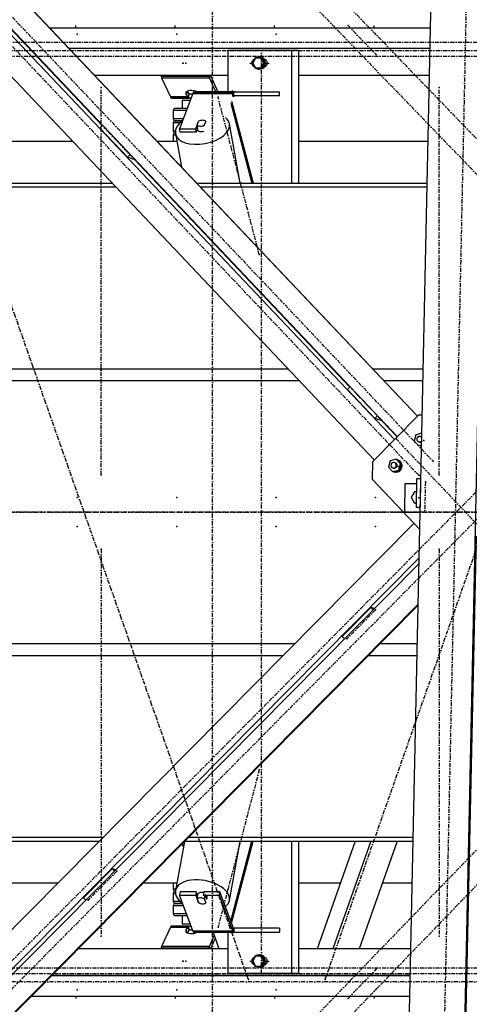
# Model space of a CAD drawing. Header units: millimetres. Extents: x 5305 to 84145, y 9066 to 76599.
# Tile 152 of 158: x 69370 to 70461, y 14508 to 16898. Entities that reach past the tile are written whole.
import ezdxf

# ---------------------------------------------------------------- set-up
doc = ezdxf.new("R2010")
doc.units = ezdxf.units.MM
doc.linetypes.add('DASHDOT', pattern=[8.5, 4, -2, 0.5, -2])
doc.linetypes.add('STRICHPUNKT2', pattern=[18.5, 10, -4, 0.5, -4])
for name, color, linetype in [('01', 1, 'Continuous'), ('Kante-Höft', 7, 'Continuous'), ('Mitte-Höft', 1, 'Continuous')]:
    doc.layers.add(name, color=color, linetype=linetype)

# ---------------------------------------------------------------- blocks, each defined once
blk = doc.blocks.new('Stahlbau DS')
at = {"layer": 'Kante-Höft'}
for p, q in [((58637.6, 2287.4), (60683.4, 126.8)), ((58733.2, 2287.4), (60732.2, 176.1)), ((58746.8, 2287.4), (60739.1, 183.2)), ((58840.3, 2289.5), (60788, 232.5)), ((58841, 2290.2), (60788.6, 233.2)), ((60746.7, -2257.2), (60843.8, 2281.3)), ((60881.9, -2257.2), (60978.9, 2281.3)), ((59500.1, 1491), (60023.9, 937.8)), ((60820.1, 1175), (59896.9, 1175)), ((60820.1, 1175), (59896.9, 1175)), ((59847.4, 1125), (59846.6, 1125)), ((59847.4, 1125), (59846.6, 1125)), ((60819, 1125), (59944.2, 1125)), ((60819, 1125), (59944.2, 1125)), ((60482.4, 1120), (60328, 1120)), ((60328, 1120), (60328, 1020)), ((60354, 1120), (60343.3, 1120)), ((60395.1, 1102), (60388.5, 1090)), ((60408.5, 1102), (60395.1, 1102)), ((60405.2, 1105), (60404.4, 1105)), ((60411.1, 1102), (60408.5, 1102)), ((60415.2, 1090), (60408.5, 1102)), ((60417.8, 1090), (60411.1, 1102)), ((60482.4, 1120), (60482.4, 798.7)), ((60499.5, 1120), (60482.4, 1120)), ((60499.5, 1120), (60499.5, 798.7)), ((60388.5, 1090), (60395.1, 1078)), ((60395.1, 1078), (60408.5, 1078)), ((60408.5, 1078), (60415.2, 1090)), ((60411.1, 1078), (60408.5, 1078)), ((60411.1, 1078), (60417.8, 1090)), ((60417.8, 1090), (60415.2, 1090)), ((60419.8, 1098), (60417.5, 1098)), ((60417.5, 1082), (60419.8, 1082)), ((59908.9, 1060), (59908.2, 1060)), ((59908.9, 1060), (59908.2, 1060)), ((60328, 1060), (60005.7, 1060)), ((60328, 1060), (60005.7, 1060)), ((60282.4, 1057.4), (60166.6, 1057.4)), ((60167.7, 1054.2), (60283.5, 1054.2)), ((60167.7, 1054.2), (60188.8, 1007.7)), ((60167.7, 1054.2), (60283.5, 1054.2)), ((60283.5, 1054.2), (60284.4, 1060)), ((60284.4, 1060), (60283.5, 1054.2)), ((60299, 1020), (60283.5, 1054.2)), ((60286.1, 1060), (60304.3, 1020)), ((60404.4, 1075), (60405.2, 1075)), ((60817.7, 1060), (60499.5, 1060)), ((60817.7, 1060), (60499.5, 1060)), ((60231.7, 1007.7), (60188.8, 1007.7)), ((60231.7, 1007.7), (60188.8, 1007.7)), ((60232.6, 1006.5), (60189.4, 1006.5)), ((60233.5, 1005.7), (60190.1, 1005.7)), ((60234, 1005.2), (60190.8, 1005.2)), ((60191.5, 1005), (60234.8, 1005)), ((60191.5, 1005), (60234, 1005)), ((60243.3, 1016.4), (60211.1, 930.3)), ((60228.6, 1020.6), (60227.5, 1013.2)), ((60231.7, 1007.7), (60227.5, 1013.2)), ((60229.4, 1021.1), (60233, 1016.3)), ((60233, 1016.3), (60231.7, 1007.7)), ((60233, 1016.3), (60231.7, 1007.7)), ((60233, 1016.3), (60232.6, 1006.5)), ((60233.6, 1015.8), (60232.6, 1006.5)), ((60233.5, 1005.7), (60233.6, 1015.8)), ((60233.5, 1005.7), (60234, 1012.3)), ((60234, 1015), (60242.8, 1015)), ((60234, 1005), (60234, 1015)), ((60239.1, 1005), (60234, 1005)), ((60234.1, 1015), (60234.2, 1015.3)), ((60243.3, 1016.4), (60339.8, 1016.4)), ((60243.3, 1016.4), (60339.8, 1016.4)), ((60244, 1017.9), (60340.5, 1017.9)), ((60244.8, 1019.1), (60341.3, 1019.1)), ((60245.5, 1019.8), (60342, 1019.8)), ((60342.8, 1020), (60246.3, 1020)), ((60342.8, 1020), (60246.3, 1020)), ((60345.7, 1020), (60333.7, 1020)), ((60341.3, 1008.2), (60339.8, 1016.4)), ((60341.3, 1008.2), (60341.3, 1008.2)), ((60342.8, 1010), (60342.8, 1020)), ((60342.8, 1010), (60342.8, 1020)), ((60342.8, 1020), (60453.5, 1020)), ((60453.5, 1010), (60342.8, 1010)), ((60342.8, 1010), (60345.7, 1010)), ((60453.5, 1010), (60453.5, 1020)), ((60229.7, 980), (60200.8, 980)), ((60217.8, 1000), (60237.2, 1000)), ((60217.8, 1000), (60217.8, 980)), ((60335.6, 992.9), (60386.5, 798.7)), ((60337.3, 997.5), (60389.5, 798.7)), ((60227.8, 975), (60195.8, 975)), ((60195.8, 975), (60195.8, 955)), ((60017.8, 931.6), (60024.3, 938.1)), ((60195.8, 955), (60220.3, 955)), ((60212.5, 945), (60195.8, 945)), ((60195.8, 945), (60195.8, 925)), ((60200.8, 950), (60218.5, 950)), ((60218.5, 950), (60200.8, 950)), ((60217.8, 950), (60217.8, 950)), ((60250.2, 930.3), (60256.8, 948)), ((60253.6, 938.8), (60257.3, 948.7)), ((60255.4, 929), (60253.6, 938.8)), ((60256.9, 947.6), (60256.8, 948)), ((60274.7, 948.7), (60271, 938.8)), ((60271, 938.8), (60271.2, 937.5)), ((60358.4, 798.7), (60332, 942.7)), ((60017.8, 931.6), (60084.5, 861.1)), ((60195.8, 925), (60201, 925)), ((60201.8, 915), (60195.8, 915)), ((60195.8, 915), (60195.8, 900)), ((60200.8, 920), (60201, 920)), ((60201, 920), (60200.8, 920)), ((60201.2, 918.7), (60216, 838)), ((60212.6, 922.1), (60211.1, 930.3)), ((60211.1, 930.3), (60250.2, 930.3)), ((60251.7, 922.1), (60212.6, 922.1)), ((60251.7, 922.1), (60250.2, 930.3)), ((60255, 931.1), (60251.7, 922.1)), ((60254.2, 928.8), (60254.3, 928.4)), ((59719.9, 900), (59951.2, 900)), ((60157.2, 900), (60204.6, 900)), ((60499.5, 900), (60814.2, 900)), ((60084.5, 861.1), (60091, 867.7)), ((60100.2, 856.2), (60084.5, 861.1)), ((60101.1, 857.1), (60100.2, 856.2)), ((60100.7, 856.7), (60624.5, 303.5)), ((58818.5, 789.5), (60055.8, 789.5)), ((58822, 798.7), (60047.1, 798.7)), ((60155.6, 798.7), (60156.3, 798.7)), ((60164.3, 789.5), (60165, 789.5)), ((60253.1, 798.7), (60812.1, 798.7)), ((60261.8, 789.5), (60811.9, 789.5)), ((58899.6, 347.9), (60474, 347.9)), ((60582.5, 347.9), (60583.2, 347.9)), ((60680, 347.9), (60802.4, 347.9)), ((58902, 319.2), (60501.2, 319.2)), ((60609.6, 319.2), (60610.3, 319.2)), ((60707.2, 319.2), (60801.8, 319.2)), ((60618.4, 297.3), (60624.9, 303.8)), ((60618.4, 297.3), (60685.1, 226.8)), ((60678.9, 122.3), (60790.5, 235.1)), ((60685.1, 226.8), (60691.6, 233.4)), ((60700.8, 221.9), (60685.1, 226.8)), ((60701.6, 222.8), (60700.8, 221.9)), ((60701.3, 222.4), (60738.8, 182.8)), ((60800, 235.1), (60790.5, 235.1)), ((60799.1, 191.5), (60784.6, 187.5)), ((60784.6, 187.5), (60780.4, 172.5)), ((60780.4, 172.5), (60790.8, 161.5)), ((60791.2, 170.6), (60793, 170.1)), ((60797, 183), (60795.2, 183.6)), ((60790.8, 161.5), (60798.5, 163.6)), ((60794.2, 160.5), (60790.8, 161.5)), ((60794.2, 160.5), (60798.5, 161.6)), ((60678.9, 122.3), (60678, 80)), ((60721.9, 124.1), (60717.6, 109.1)), ((60736.5, 128.1), (60721.9, 124.1)), ((60734.3, 119.6), (60732.4, 120.1)), ((60739.9, 127.1), (60736.5, 128.1)), ((60746.9, 117.1), (60736.5, 128.1)), ((60750.3, 116.1), (60739.9, 127.1)), ((60741.2, 126.1), (60740.7, 126.2)), ((60717.6, 109.1), (60728, 98.1)), ((60728, 98.1), (60742.7, 102.1)), ((60731.4, 97), (60728, 98.1)), ((60728.4, 107.2), (60730.2, 106.6)), ((60731.4, 97), (60746.1, 101.1)), ((60742.7, 102.1), (60746.9, 117.1)), ((60746.1, 101.1), (60742.7, 102.1)), ((60746.1, 101.1), (60750.3, 116.1)), ((60750.3, 116.1), (60746.9, 117.1)), ((60794.1, -42.6), (60678, 80)), ((60785.6, 12.1), (60787.1, 81.8)), ((60787.1, 81.8), (60796.7, 81.8)), ((60795.3, 12.1), (60796.7, 81.8)), ((60796.7, 81.8), (60796.7, 81.8)), ((60757.3, -0.1), (60758.7, 69.6)), ((60758.7, 69.6), (60786.8, 69.6)), ((60780.9, 49.3), (60773.1, 35.9)), ((60786.4, 49.3), (60780.9, 49.3)), ((60773.1, 35.9), (60780.3, 22.4)), ((60782.9, 21.6), (60780.3, 22.4)), ((60780.3, 22.4), (60785.8, 22.4)), ((60782.9, 21.6), (60785.8, 21.6)), ((60795.2, 9.1), (60785.6, 12.1)), ((60785.6, 12.1), (60795.3, 12.1)), ((60795.3, 12.1), (60795.3, 12.1)), ((60759.9, -1), (60757.3, -0.1)), ((60757.3, -0.1), (60795, -0.1)), ((60795, -1), (60759.9, -1)), ((60779.8, -27.5), (58553.5, -2277.2)), ((60884.1, -2257.9), (60931.1, -58.4)), ((60792.6, -111), (58649, -2277.2)), ((60792.3, -125.1), (58662.7, -2277.2)), ((60790.2, -223.8), (58758.2, -2277.2)), ((60790.2, -226.3), (58760.6, -2277.2)), ((60605.6, -301.8), (60675.3, -231.3)), ((60684.4, -234.1), (60675.3, -231.3)), ((60675.3, -231.3), (60681.1, -237.5)), ((60605.6, -301.8), (60611.4, -307.9)), ((58902, -319.2), (60491.1, -319.2)), ((60698.2, -319.2), (60788.2, -319.2)), ((58899.6, -347.9), (60462.7, -347.9)), ((60669.8, -347.9), (60787.6, -347.9)), ((58818.5, -789.5), (60025.6, -789.5)), ((58822, -798.7), (60016.6, -798.7)), ((60223.1, -799.3), (60201.2, -918.7)), ((60217.2, -805.2), (60220.3, -814.1)), ((60223.7, -798.7), (60777.9, -798.7)), ((60232.7, -789.5), (60778.1, -789.5)), ((60332, -942.7), (60358.4, -798.7)), ((60335.6, -992.9), (60386.5, -798.7)), ((60337.3, -997.5), (60389.5, -798.7)), ((60482.4, -798.7), (60482.4, -1120)), ((60499.5, -798.7), (60499.5, -1120)), ((60637, -798.7), (60545.3, -1060)), ((60674.9, -798.7), (60583.1, -1060)), ((60738.7, -798.7), (60646.9, -1060)), ((59977.9, -936.1), (60047.6, -865.6)), ((60056.7, -868.4), (60047.6, -865.6)), ((60047.6, -865.6), (60053.5, -871.8)), ((59534.5, -900), (59916.3, -900)), ((60123.4, -900), (60204.6, -900)), ((60195.8, -900), (60195.8, -915)), ((60499.5, -900), (60601.5, -900)), ((60703.1, -900), (60775.8, -900)), ((60201.8, -915), (60195.8, -915)), ((60195.8, -925), (60201, -925)), ((60195.8, -925), (60195.8, -945)), ((60200.8, -920), (60201, -920)), ((60201, -920), (60200.8, -920)), ((60212.6, -922.1), (60211.1, -930.3)), ((60243.3, -1016.4), (60211.1, -930.3)), ((60211.1, -930.3), (60250.2, -930.3)), ((60251.7, -922.1), (60212.6, -922.1)), ((60251.7, -922.1), (60250.2, -930.3)), ((60250.2, -930.3), (60256.8, -948)), ((60255, -931.1), (60251.7, -922.1)), ((60253.6, -938.8), (60255.4, -929)), ((60254.3, -928.4), (60254.2, -928.8)), ((60270, -922.1), (60268.5, -930.3)), ((60268.5, -930.3), (60307.6, -930.3)), ((60309.1, -922.1), (60270, -922.1)), ((60272.8, -929), (60271, -938.8)), ((60272.8, -929), (60276.5, -938.9)), ((60309.1, -922.1), (60307.6, -930.3)), ((60307.6, -930.3), (60339.8, -1016.4)), ((60341.3, -1008.2), (60309.1, -922.1)), ((59977.9, -936.1), (59983.7, -942.2)), ((60212.5, -945), (60195.8, -945)), ((60195.8, -955), (60220.3, -955)), ((60195.8, -955), (60195.8, -975)), ((60200.8, -950), (60218.5, -950)), ((60218.5, -950), (60200.8, -950)), ((60257.3, -948.7), (60253.6, -938.8)), ((60256.9, -947.6), (60256.8, -948)), ((60271, -938.8), (60274.7, -948.7)), ((60274.7, -948.7), (60274.9, -947.5)), ((60276.3, -940.1), (60276.5, -938.9)), ((60227.8, -975), (60195.8, -975)), ((60229.7, -980), (60200.8, -980)), ((60217.8, -980), (60217.8, -1000)), ((60237.2, -1000), (60217.8, -1000)), ((60188.8, -1007.7), (60167.7, -1054.2)), ((60188.8, -1007.7), (60231.7, -1007.7)), ((60188.8, -1007.7), (60231.7, -1007.7)), ((60189.4, -1006.5), (60232.6, -1006.5)), ((60190.1, -1005.7), (60233.5, -1005.7)), ((60190.8, -1005.2), (60234, -1005.2)), ((60234, -1005), (60191.5, -1005)), ((60234.8, -1005), (60191.5, -1005)), ((60227.5, -1013.2), (60231.7, -1007.7)), ((60228.6, -1020.6), (60227.5, -1013.2)), ((60233, -1016.3), (60229.4, -1021.1)), ((60231.7, -1007.7), (60233, -1016.3)), ((60231.7, -1007.7), (60233, -1016.3)), ((60232.6, -1006.5), (60233.6, -1015.8)), ((60234, -1014.2), (60232.6, -1006.5)), ((60232.6, -1006.5), (60233, -1016.3)), ((60234, -1012.3), (60233.5, -1005.7)), ((60234, -1015), (60234, -1005)), ((60234, -1005), (60239.1, -1005)), ((60242.8, -1015), (60234, -1015)), ((60234.2, -1015.3), (60234.1, -1015)), ((60234.2, -1015.3), (60234.1, -1015)), ((60243.3, -1016.4), (60339.8, -1016.4)), ((60243.3, -1016.4), (60339.8, -1016.4)), ((60244, -1017.9), (60340.5, -1017.9)), ((60244.8, -1019.1), (60341.3, -1019.1)), ((60245.5, -1019.8), (60342, -1019.8)), ((60342.8, -1020), (60246.3, -1020)), ((60342.8, -1020), (60246.3, -1020)), ((60246.3, -1020), (60246.3, -1020)), ((60292.7, -1020), (60306.7, -1060)), ((60328, -1020), (60328, -1120)), ((60333.7, -1020), (60345.7, -1020)), ((60341.3, -1008.2), (60339.8, -1016.4)), ((60339.8, -1016.4), (60341.3, -1008.2)), ((60453.5, -1010), (60342.8, -1010)), ((60342.8, -1010), (60342.8, -1010)), ((60345.7, -1010), (60342.8, -1010)), ((60342.8, -1010), (60342.8, -1020)), ((60342.8, -1010), (60342.8, -1020)), ((60342.8, -1020), (60453.5, -1020)), ((60453.5, -1010), (60453.5, -1020)), ((60283.5, -1054.2), (60295.4, -1027.9)), ((60297.7, -1034.4), (60286.1, -1060)), ((60328, -1060), (59965.1, -1060)), ((60306.7, -1060), (59965.1, -1060)), ((60166.6, -1057.4), (60282.4, -1057.4)), ((60283.5, -1054.2), (60167.7, -1054.2)), ((60283.5, -1054.2), (60167.7, -1054.2)), ((60284.4, -1060), (60283.5, -1054.2)), ((60284.4, -1060), (60283.5, -1054.2)), ((60405.2, -1075), (60404.4, -1075)), ((60772.3, -1060), (60499.5, -1060)), ((60545.3, -1060), (60499.5, -1060)), ((60772.3, -1060), (60646.9, -1060)), ((60395.1, -1078), (60388.5, -1090)), ((60388.5, -1090), (60395.1, -1102)), ((60408.5, -1078), (60395.1, -1078)), ((60411.1, -1078), (60408.5, -1078)), ((60415.2, -1090), (60408.5, -1078)), ((60408.5, -1102), (60415.2, -1090)), ((60417.8, -1090), (60411.1, -1078)), ((60411.1, -1102), (60417.8, -1090)), ((60417.8, -1090), (60415.2, -1090)), ((60419.8, -1082), (60417.5, -1082)), ((60417.5, -1098), (60419.8, -1098)), ((60482.4, -1120), (60328, -1120)), ((60354, -1120), (60343.3, -1120)), ((60395.1, -1102), (60408.5, -1102)), ((60404.4, -1105), (60405.2, -1105)), ((60411.1, -1102), (60408.5, -1102)), ((60499.5, -1120), (60482.4, -1120)), ((60771, -1125), (59900.8, -1125)), ((59900.8, -1125), (60771, -1125)), ((59851.3, -1175), (60769.9, -1175)), ((59851.3, -1175), (60769.9, -1175))]:
    blk.add_line(p, q, dxfattribs=at)
for centre, start, end in [((60200.8, 975), 89.9999, 180), ((60200.8, 955), 180, 269.9999), ((60200.8, 945), 89.9999, 180), ((60200.8, 925), 180, 269.9999), ((60200.8, 915), 90, 180.0001), ((60200.8, -915), 179.9999, 270), ((60200.8, -925), 90.0001, 180), ((60200.8, -945), 179.9999, 270), ((60200.8, -955), 90.0001, 180), ((60200.8, -975), 179.9999, 270)]:
    blk.add_arc(centre, 5, start, end, dxfattribs=at)
for centre, major_axis, ratio, start_param, end_param in [((60404.4, 1090), (0, -15), 0.965016, 3.893998, 4.483582), ((60404.4, 1090), (0, -15), 0.965016, 3.141593, 3.785094), ((60404.4, 1090), (0, -15), 0.965016, 0, 3.141593), ((60405.2, 1090), (0, -15), 0.965016, 0, 3.141593), ((60394.6, 1090), (0, -9), 0.965016, 3.363045, 6.061733), ((60396.6, 1090), (0, -9), 0.965016, 3.699377, 5.725401), ((60404.4, 1090), (0, -15), 0.965016, 4.941196, 5.53078), ((60404.4, 1090), (0, -15), 0.965016, 5.639684, 6.283185), ((60415.9, 1090), (0, -9), 0.965016, 0.116424, 3.025168), ((60422.3, 1090), (0, -9), 0.965016, 3.520608, 3.617475), ((60422.3, 1090), (0, -9), 0.965016, 5.807303, 5.90417), ((60170.3, 1071.5), (0, -20), 0.262189, 5.327869, 5.497787), ((60170.3, 1071.5), (0, -20), 0.262189, 5.497787, 5.759587), ((60286.1, 1071.5), (0, -20), 0.262189, 5.327869, 5.497787), ((60286.1, 1071.5), (0, -20), 0.262189, 5.497787, 5.759587), ((60191.5, 1025), (0, -20), 0.262189, 5.759587, 5.890486), ((60191.5, 1025), (0, -20), 0.262189, 5.890486, 6.021386), ((60191.5, 1025), (0, -20), 0.262189, 6.021386, 6.152286), ((60191.5, 1025), (0, -20), 0.262189, 6.152286, 6.283185), ((60243.6, 1014.6), (17.3, -2.6), 0.482508, 3.141593, 3.599604), ((60243.6, 1014.6), (17.3, -2.6), 0.482508, 0.970997, 3.141593), ((60234.3, 1025), (1.1, -20), 0.345824, 5.740402, 5.871302), ((60234.6, 1025), (0.9, -20), 0.35185, 5.875477, 6.006377), ((60234.6, 1025), (0.93, -9.99), 0.439583, 5.718817, 5.849717), ((60234.8, 1025), (0, -20), 0.262189, 6.021386, 6.112184), ((60234.8, 1025), (0.63, -10), 0.449404, 5.862004, 5.992904), ((60234.8, 1025), (0, -10), 0.262189, 6.021386, 6.152286), ((60234.8, 1025), (0, -10), 0.262189, 6.152286, 6.283185), ((60234.8, 1025), (0, -20), 0.262189, 6.282922, 6.283185), ((60246.3, 1000), (0, -20), 0.262189, 3.599742, 3.752458), ((60246.3, 1000), (0, -20), 0.262189, 3.447025, 3.599742), ((60246.3, 1000), (0, -20), 0.262189, 3.294309, 3.447025), ((60246.3, 1000), (0, -20), 0.262189, 3.141593, 3.294309), ((60342.8, 1000), (0, -20), 0.262189, 3.599742, 3.752458), ((60342.8, 1000), (0, -20), 0.262189, 3.447025, 3.599742), ((60342.8, 1000), (0, -20), 0.262189, 3.294309, 3.447025), ((60342.8, 1000), (0, -10), 0.262189, 3.599742, 3.752458), ((60342.8, 1000), (0, -10), 0.262189, 3.447025, 3.599742), ((60342.8, 1000), (0, -20), 0.262189, 3.141593, 3.294309), ((60342.8, 1000), (0, -10), 0.262189, 3.294309, 3.447025), ((60342.8, 1000), (0, -10), 0.262189, 3.141593, 3.294309), ((60266.6, 930.7), (65.4, 12), 0.553511, 0, 0.457145), ((60266.6, 930.7), (65.4, 12), 0.553511, 2.290239, 3.141593), ((60266.6, 930.7), (65.4, 12), 0.553511, 3.141593, 6.283185), ((60264.2, 943.8), (12.3, 2.3), 0.553511, 3.588327, 5.195932), ((60264.1, 942.9), (12.8, 2.3), 0.553511, 2.041029, 2.069985), ((60264.2, 943.8), (12.3, 2.3), 0.553511, 0.446735, 2.054339), ((60266.6, 930.7), (12.3, 2.3), 0.553511, 3.141593, 4.862304), ((60266, 933.9), (12.3, 2.3), 0.553511, 3.436527, 3.588327), ((60793.2, 177.1), (-2.01, -6.47), 0.961825, 3.141593, 6.283185), ((60793.2, 177.1), (-2.01, -6.47), 0.961825, 0, 1.316345), ((60795, 176.5), (-2.01, -6.47), 0.961825, 6.283185, 7.184408), ((60793.2, 177.1), (-2.01, -6.47), 0.961825, 2.406506, 3.141593), ((60795, 176.5), (-2.01, -6.47), 0.961825, 2.821628, 3.141593), ((60799.5, 175.2), (-4.5, -14.3), 0.961825, 0.017264, 0.240555), ((60798.4, 175.5), (-4.5, -14.3), 0.961825, 0.101402, 0.31327), ((60730.4, 113.7), (-2.01, -6.47), 0.961825, 3.141593, 6.283185), ((60730.4, 113.7), (-2.01, -6.47), 0.961825, 0, 3.141593), ((60732.3, 113.1), (-2.01, -6.47), 0.961825, 6.283185, 9.424778), ((60736.7, 111.7), (-4.5, -14.3), 0.961825, 0.017264, 3.141593), ((60735.7, 112.1), (-4.5, -14.3), 0.961825, 2.195797, 3.09785), ((60735.7, 112.1), (-4.5, -14.3), 0.961825, 0.101402, 1.003455), ((60735.7, 112.1), (-4.5, -14.3), 0.961825, 1.148599, 2.050653), ((60790.7, 35.1), (-4.5, -14.3), 0.961825, 6.122788, 6.248159), ((60266.6, -930.7), (65.4, -12), 0.553511, 6.283185, 9.424778), ((60266.6, -930.7), (65.4, -12), 0.553511, 3.141593, 3.992946), ((60266.6, -930.7), (12.3, -2.3), 0.553511, 1.420881, 3.141593), ((60266, -933.9), (12.3, -2.3), 0.553511, 2.694858, 2.846659), ((60266, -933.9), (12.3, -2.3), 0.553511, 0, 1.087253), ((60264.2, -943.8), (12.3, -2.3), 0.553511, 1.087253, 2.694858), ((60264.1, -942.9), (12.8, -2.3), 0.553511, 4.2132, 4.242156), ((60264.2, -943.8), (12.3, -2.3), 0.553511, 4.228846, 5.836451), ((60266, -933.9), (12.3, -2.3), 0.553511, 5.836451, 6.283185), ((60266.6, -930.7), (65.4, -12), 0.553511, 5.82604, 6.283185), ((60191.5, -1025), (0, -20), 0.262189, 3.534292, 3.665191), ((60191.5, -1025), (0, -20), 0.262189, 3.403392, 3.534292), ((60191.5, -1025), (0, -20), 0.262189, 3.272492, 3.403392), ((60191.5, -1025), (0, -20), 0.262189, 3.141593, 3.272492), ((60243.6, -1014.6), (17.3, 2.6), 0.482508, 2.683581, 3.141593), ((60243.6, -1014.6), (17.3, 2.6), 0.482508, 3.141593, 5.312188), ((60234.3, -1025), (-1.1, -20), 0.345824, 3.553476, 3.684376), ((60234.8, -1025), (-0.6, -20), 0.356256, 3.413706, 3.544606), ((60234.6, -1025), (-0.93, -9.99), 0.439583, 3.575061, 3.705961), ((60234.8, -1025), (0, -20), 0.262189, 3.312594, 3.403392), ((60234.6, -1025), (-0.93, -9.99), 0.439583, 3.444162, 3.575061), ((60234.8, -1025), (0, -10), 0.262189, 3.272492, 3.403392), ((60234.8, -1025), (0, -10), 0.262189, 3.142119, 3.272492), ((60234.8, -1025), (0, -20), 0.262189, 3.141593, 3.141965), ((60246.3, -1000), (0, -20), 0.262189, 5.67232, 5.825036), ((60246.3, -1000), (0, -20), 0.262189, 5.825036, 5.977753), ((60246.3, -1000), (0, -20), 0.262189, 5.977753, 6.130469), ((60246.3, -1000), (0, -20), 0.262189, 6.130469, 6.283185), ((60342.8, -1000), (0, -20), 0.262189, 5.67232, 5.825036), ((60342.8, -1000), (0, -20), 0.262189, 5.825036, 5.977753), ((60342.8, -1000), (0, -10), 0.262189, 5.67232, 5.825036), ((60342.8, -1000), (0, -20), 0.262189, 5.977753, 6.130469), ((60342.8, -1000), (0, -10), 0.262189, 5.825036, 5.977753), ((60342.8, -1000), (0, -10), 0.262189, 5.977753, 6.130469), ((60342.8, -1000), (0, -20), 0.262189, 6.130469, 6.283185), ((60342.8, -1000), (0, -10), 0.262189, 6.130469, 6.283185), ((60170.3, -1071.5), (0, -20), 0.262189, 3.926991, 4.096909), ((60170.3, -1071.5), (0, -20), 0.262189, 3.665191, 3.926991), ((60286.1, -1071.5), (0, -20), 0.262189, 3.926991, 4.096909), ((60286.1, -1071.5), (0, -20), 0.262189, 3.665191, 3.926991), ((60404.4, -1090), (0, -15), 0.965016, 3.141593, 3.785094), ((60404.4, -1090), (0, -15), 0.965016, 0, 3.141593), ((60405.2, -1090), (0, -15), 0.965016, 0, 3.141593), ((60394.6, -1090), (0, -9), 0.965016, 3.363045, 6.061733), ((60396.6, -1090), (0, -9), 0.965016, 3.699377, 5.725401), ((60404.4, -1090), (0, -15), 0.965016, 3.893998, 4.483582), ((60404.4, -1090), (0, -15), 0.965016, 4.941196, 5.53078), ((60415.9, -1090), (0, -9), 0.965016, 0.116424, 3.025168), ((60422.3, -1090), (0, -9), 0.965016, 3.520608, 3.617475), ((60422.3, -1090), (0, -9), 0.965016, 5.807303, 5.90417), ((60404.4, -1090), (0, -15), 0.965016, 5.639684, 6.283185)]:
    blk.add_ellipse(centre, major_axis=major_axis, ratio=ratio, start_param=start_param, end_param=end_param, dxfattribs=at)
for p in [(60619.8, 1181.1), (59962.8, 1160.3), (59962.8, 1160.3), (60204.1, 1160.3), (60204.1, 1160.3), (60445.3, 1160.3), (60445.3, 1160.3), (60686.6, 1160.3), (60686.6, 1160.3), (60410.1, 1120), (60688, 1110.4), (60218.8, 1090), (60219.9, 1090), (60226.4, 1090), (60226.4, 1090), (60020.8, 1030.3), (60841, 1030.3), (60304.4, 1007.2), (60029.1, 932.7), (60095.9, 862.2), (60404.5, 625.3), (60629.7, 298.4), (60696.4, 227.9), (60736, 178.3), (60803.9, 173.8), (60826.4, 123.2), (60741.1, 110.3), (60020.8, 90.3), (60792, 88.4), (60807.5, 73.4), (60841, 90.3), (59962.8, 35.3), (59962.8, 35.3), (60204.1, 35.3), (60204.1, 35.3), (60445.3, 35.3), (60445.3, 35.3), (60686.6, 35.3), (60686.6, 35.3), (60791.8, 34.7), (60806, 3.6), (59962.8, -34.7), (59962.8, -34.7), (60204.1, -34.7), (60204.1, -34.7), (60445.3, -34.7), (60445.3, -34.7), (60686.6, -34.7), (60686.6, -34.7), (60020.8, -89.7), (60841, -89.7), (60686.5, -237.3), (60616.7, -307.7), (60404.5, -625.3), (60058.8, -871.6), (59989.1, -942), (60304.4, -1007.2), (60020.8, -1029.7), (60841, -1029.7), (60218.8, -1090), (60219.9, -1090), (60226.4, -1090), (60226.4, -1090), (60410.1, -1120), (60688, -1109.9), (60378, -1134.4), (60564.3, -1134.4), (59962.8, -1159.7), (59962.8, -1159.7), (60204.1, -1159.7), (60204.1, -1159.7), (60445.3, -1159.7), (60445.3, -1159.7), (60686.6, -1159.7), (60686.6, -1159.7), (60619.8, -1180.6)]:
    blk.add_point(p, dxfattribs=at)
at = {"layer": 'Mitte-Höft', "linetype": 'STRICHPUNKT2'}
for p, q in [((60291.4, -4305.7), (60291.4, 4306.3)), ((63296.9, 2371.8), (58624.1, -2350.1)), ((60792, 88.4), (58629.9, 2371.8)), ((58528.4, -2378.7), (63201.2, 2343.2)), ((58724.4, 2343.2), (60826.4, 123.2)), ((60928.7, 2275.9), (60831.7, -2262.6)), ((63924.5, -2195), (59646, 2238.5)), ((59604.5, 2195.6), (63883, -2238)), ((59959.1, 1175), (59959.1, 1181.3)), ((60200.4, 1175), (60200.4, 1181.3)), ((60441.6, 1175), (60441.6, 1181.3)), ((60619.8, 1181.1), (60688, 1110.4)), ((60682.9, 1175), (60682.9, 1181.3)), ((59332.3, 1140.5), (61330, 1140.5)), ((60378, -1134.4), (59581.1, 1134.4)), ((60564.3, -1134.4), (61361.2, 1134.4)), ((59000.6, 1106.6), (63816, 1106.6)), ((59389.5, 1120.3), (63905.8, 1120.3)), ((60394.6, 1101.1), (60394.6, 1103.5)), ((60410.1, -1120), (60410.1, 1120)), ((60415.9, 1100.2), (60415.9, 1103.5)), ((60381.6, 1090), (60388.5, 1090)), ((60394.6, 1076.5), (60394.6, 1078.9)), ((60415.9, 1076.5), (60415.9, 1079.8)), ((60419.7, 1090), (60428.9, 1090)), ((60020.8, 90.3), (60020.8, 1030.3)), ((60841, 90.3), (60841, 1030.3)), ((60404.5, 625.3), (60304.4, 1007.2)), ((60339.7, 1020), (60339.7, 1023)), ((60095.9, 862.2), (60029.1, 932.7)), ((60696.4, 227.9), (60629.7, 298.4)), ((60736, 178.3), (61076.4, -181.2)), ((60807.5, 73.4), (60806, 3.6)), ((59389.5, 0.3), (63905.8, 0.3)), ((61672.1, -52.5), (59604.5, -2195)), ((59646, -2238), (61713.6, -95.5)), ((60020.8, -89.7), (60020.8, -1029.7)), ((60841, -89.7), (60841, -1029.7)), ((60686.5, -237.3), (60616.7, -307.7)), ((60404.5, -625.3), (60304.4, -1007.2)), ((60058.8, -871.6), (59989.1, -942)), ((60339.7, -1020), (60339.7, -1023)), ((60381.6, -1090), (60388.5, -1090)), ((60394.6, -1078.9), (60394.6, -1076.5)), ((60415.9, -1079.8), (60415.9, -1076.5)), ((60419.7, -1090), (60428.9, -1090)), ((59000.6, -1106.6), (63816, -1106.6)), ((59389.5, -1119.7), (63905.8, -1119.7)), ((60394.6, -1103.5), (60394.6, -1101.1)), ((60415.9, -1103.5), (60415.9, -1100.2)), ((60619.8, -1180.6), (60688, -1109.9)), ((61330, -1140.5), (59332.3, -1140.5)), ((59959.1, -1175), (59959.1, -1180.7)), ((60200.4, -1175), (60200.4, -1180.7)), ((60441.6, -1175), (60441.6, -1180.7)), ((60682.9, -1175), (60682.9, -1180.7))]:
    blk.add_line(p, q, dxfattribs=at)
at = {"layer": 'Mitte-Höft', "linetype": 'DASHDOT'}
blk.add_line((-1844.8, 0), (71669, 0), dxfattribs=at)

msp = doc.modelspace()

# ---------------------------------------------------------------- block references
at = {"layer": '01'}
msp.add_blockref('Stahlbau DS', (9546.7, 15702.4), dxfattribs=at)

doc.saveas('drawing.dxf')
